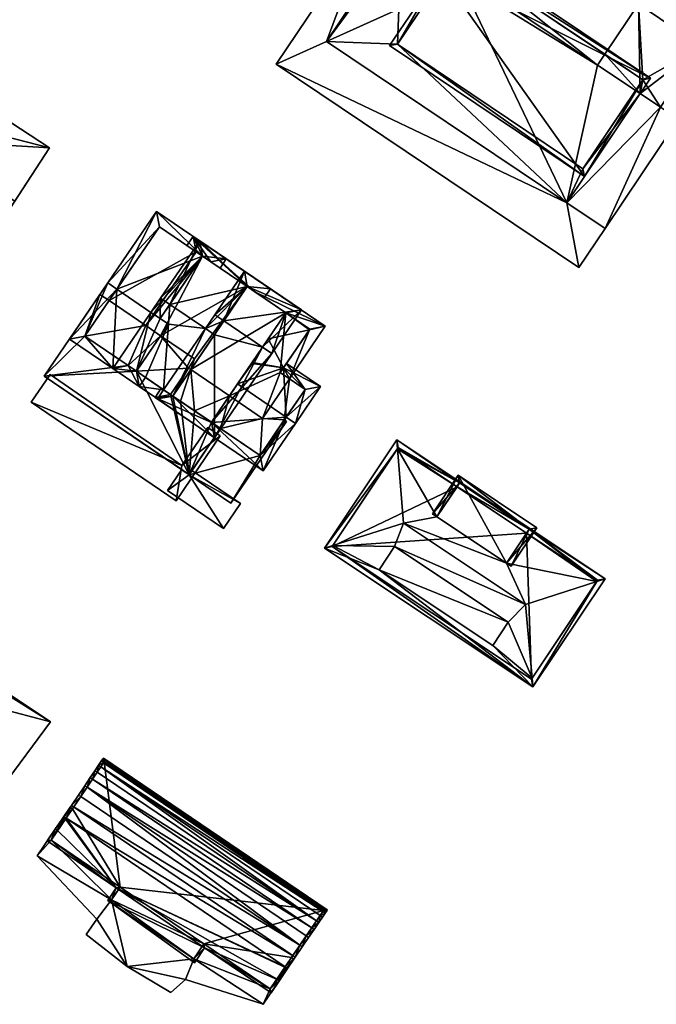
# Model space of a CAD drawing. Header units: inches. Extents: x 2685601 to 2690022, y 1235992 to 1239010.
# Tile 159 of 256: x 2689320 to 2689378, y 1237124 to 1237213. Entities that reach past the tile are written whole.
import ezdxf

# ---------------------------------------------------------------- set-up
doc = ezdxf.new("R2010")
doc.units = ezdxf.units.IN
doc.header["$MEASUREMENT"] = 0
doc.layers.add('Gebaeude Einzelhaus', color=10, linetype='Continuous')
doc.layers.add('Offenes Gebaeude', color=10, linetype='Continuous')

msp = doc.modelspace()

# ---------------------------------------------------------------- meshes
at = {"layer": 'Gebaeude Einzelhaus'}
mesh = msp.add_polyface(dxfattribs=at)
corners = [(2689355.43, 1237221.508, 462.77), (2689358.061, 1237226.321, 462.77), (2689354.361, 1237220.813, 462.77), (2689363.874, 1237222.416, 462.77), (2689354.776, 1237220.534, 462.77), (2689360.828, 1237217.882, 462.77), (2689354.138, 1237210.699, 463.908), (2689347.733, 1237210.945, 463.908), (2689369.45, 1237196.356, 463.908), (2689354.518, 1237220.149, 463.908), (2689354.361, 1237220.813, 463.908), (2689370.913, 1237199.43, 463.908), (2689376.079, 1237206.224, 463.908), (2689375.664, 1237206.503, 463.908), (2689358.631, 1237217.386, 463.908), (2689354.776, 1237220.534, 463.908), (2689372.904, 1237194.036, 460.921), (2689379.533, 1237203.904, 460.921), (2689377.913, 1237204.991, 460.921), (2689369.45, 1237196.356, 460.921), (2689376.079, 1237206.224, 460.921), (2689376.318, 1237207.476, 462.77), (2689381.613, 1237210.5, 462.77), (2689375.931, 1237214.316, 462.77), (2689377.913, 1237204.991, 462.77), (2689372.885, 1237209.782, 462.77), (2689376.079, 1237206.224, 462.77), (2689375.664, 1237206.503, 462.77), (2689369.45, 1237196.356, 457.651), (2689343.189, 1237208.894, 457.651), (2689370.541, 1237190.519, 457.651), (2689347.733, 1237210.945, 457.651), (2689351.643, 1237221.478, 457.651), (2689372.904, 1237194.036, 457.651), (2689353.824, 1237220.013, 457.651), (2689360.828, 1237217.882, 452.059), (2689363.874, 1237222.416, 452.059), (2689358.061, 1237226.321, 452.059), (2689354.361, 1237220.813, 452.059), (2689354.04, 1237220.334, 452.059), (2689354.04, 1237220.334, 462.77), (2689360.174, 1237216.908, 452.059), (2689359.853, 1237216.43, 452.059), (2689353.824, 1237220.013, 452.059), (2689347.733, 1237210.945, 452.059), (2689369.45, 1237196.356, 452.059), (2689372.231, 1237208.809, 452.059), (2689376.079, 1237206.224, 452.059), (2689372.904, 1237194.036, 452.059), (2689379.533, 1237203.904, 452.059), (2689377.914, 1237204.992, 452.059), (2689381.613, 1237210.5, 452.059), (2689375.931, 1237214.316, 452.059), (2689372.885, 1237209.782, 452.059), (2689343.189, 1237208.894, 452.059), (2689351.643, 1237221.478, 452.059), (2689370.541, 1237190.519, 452.059)]
mesh.append_faces([[corners[k] for k in face] for face in [(32, 31, 34), (28, 30, 33), (32, 29, 31), (31, 29, 28), (28, 29, 30), (24, 21, 26), (26, 21, 27), (21, 23, 25), (24, 22, 21), (21, 22, 23), (16, 18, 19), (19, 18, 20), (16, 17, 18), (10, 9, 15), (9, 6, 14), (11, 12, 13), (6, 8, 11), (11, 8, 12), (10, 7, 9), (9, 7, 6), (6, 7, 8), (3, 0, 5), (0, 2, 4), (3, 1, 0), (0, 1, 2)]], dxfattribs={"color": 13})
mesh.append_faces([[corners[k] for k in face] for face in [(56, 45, 48), (44, 55, 43), (56, 54, 45), (45, 54, 44), (44, 54, 55), (55, 34, 43), (55, 32, 34), (30, 48, 33), (30, 56, 48), (30, 29, 56), (56, 29, 54), (29, 32, 54), (54, 32, 55), (53, 47, 46), (47, 51, 50), (53, 52, 47), (47, 52, 51), (24, 26, 18), (18, 26, 20), (52, 53, 23), (23, 53, 25), (23, 22, 52), (52, 22, 51), (18, 22, 24), (18, 51, 22), (18, 50, 51), (50, 45, 47), (49, 48, 50), (50, 48, 45), (19, 33, 16), (19, 28, 33), (17, 50, 18), (17, 49, 50), (33, 17, 16), (33, 49, 17), (33, 48, 49), (45, 46, 47), (45, 42, 46), (46, 42, 41), (42, 43, 39), (45, 44, 42), (42, 44, 43), (15, 4, 10), (10, 4, 2), (12, 26, 13), (13, 26, 27), (26, 19, 20), (12, 8, 26), (26, 8, 19), (19, 31, 28), (19, 7, 31), (19, 8, 7), (34, 39, 43), (10, 40, 7), (7, 40, 31), (31, 40, 34), (34, 40, 39), (10, 2, 40), (38, 41, 39), (39, 41, 42), (38, 35, 41), (38, 37, 35), (35, 37, 36), (2, 39, 40), (2, 38, 39), (2, 1, 38), (38, 1, 37), (1, 3, 37), (37, 3, 36), (36, 3, 35), (35, 3, 5)]], dxfattribs={"color": 41})
mesh = msp.add_polyface(dxfattribs=at)
corners = [(2689371.049, 1237198.736, 466.326), (2689357.938, 1237217.25, 466.326), (2689353.444, 1237210.563, 466.326), (2689377.011, 1237207.613, 466.326), (2689355.294, 1237222.201, 466.326), (2689353.824, 1237220.013, 466.326), (2689354.138, 1237210.699, 466.326), (2689376.318, 1237207.476, 466.326), (2689370.913, 1237199.43, 466.326), (2689355.43, 1237221.508, 466.326), (2689354.518, 1237220.149, 466.326), (2689358.631, 1237217.386, 466.326), (2689360.828, 1237217.882, 462.77), (2689355.43, 1237221.508, 462.77), (2689372.885, 1237209.782, 462.77), (2689372.885, 1237209.782, 452.059), (2689360.828, 1237217.882, 452.059), (2689376.318, 1237207.476, 462.77), (2689354.776, 1237220.534, 463.908), (2689354.518, 1237220.149, 463.908), (2689354.776, 1237220.534, 462.77), (2689358.631, 1237217.386, 463.908), (2689354.138, 1237210.699, 463.908), (2689370.913, 1237199.43, 463.908), (2689375.664, 1237206.503, 463.908), (2689375.664, 1237206.503, 462.77), (2689372.231, 1237208.809, 452.059), (2689360.174, 1237216.908, 452.059)]
mesh.append_faces([[corners[k] for k in face] for face in [(11, 6, 1), (10, 11, 1), (9, 10, 5), (5, 10, 1), (4, 9, 5), (7, 9, 3), (3, 9, 4), (6, 8, 0), (0, 8, 7), (0, 7, 3), (1, 6, 2), (2, 6, 0), (5, 1, 4), (4, 1, 3), (3, 1, 0), (0, 1, 2)]], dxfattribs={"color": 13})
mesh.append_faces([[corners[k] for k in face] for face in [(15, 26, 16), (16, 26, 27), (7, 24, 17), (17, 24, 25), (7, 8, 24), (24, 8, 23), (8, 6, 23), (23, 6, 22), (6, 11, 22), (22, 11, 21), (11, 10, 21), (21, 10, 19), (18, 13, 20), (18, 9, 13), (18, 10, 9), (18, 19, 10), (14, 7, 17), (16, 12, 15), (15, 12, 14), (14, 12, 7), (7, 12, 9), (9, 12, 13)]], dxfattribs={"color": 41})
mesh = msp.add_polyface(dxfattribs=at)
corners = [(2689303.204, 1237202.489, 451.116), (2689314.738, 1237189.119, 451.116), (2689317.41, 1237193.211, 451.116), (2689300.531, 1237198.398, 451.116), (2689297.971, 1237194.476, 448.842), (2689312.176, 1237185.198, 448.841), (2689314.737, 1237189.12, 448.841), (2689300.532, 1237198.397, 448.842), (2689303.204, 1237202.489, 453.533), (2689322.716, 1237201.336, 453.533), (2689308.511, 1237210.615, 453.533), (2689317.41, 1237193.211, 453.533), (2689319.569, 1237196.516, 441.827), (2689319.569, 1237196.516, 451.116), (2689314.737, 1237189.12, 441.827), (2689305.363, 1237205.795, 451.116), (2689305.363, 1237205.795, 441.827), (2689300.531, 1237198.398, 441.827), (2689312.176, 1237185.198, 441.827), (2689297.971, 1237194.476, 441.827), (2689308.511, 1237210.615, 441.827), (2689322.716, 1237201.336, 441.827)]
mesh.append_faces([[corners[k] for k in face] for face in [(11, 9, 8), (8, 9, 10), (4, 6, 7), (4, 5, 6), (3, 1, 0), (0, 1, 2)]], dxfattribs={"color": 13})
mesh.append_faces([[corners[k] for k in face] for face in [(21, 16, 20), (21, 12, 16), (11, 13, 9), (9, 13, 21), (21, 13, 12), (11, 2, 13), (11, 8, 2), (2, 8, 0), (10, 15, 8), (8, 15, 0), (10, 20, 15), (15, 20, 16), (10, 9, 20), (20, 9, 21), (18, 19, 14), (14, 19, 17), (17, 19, 7), (7, 19, 4), (5, 14, 6), (5, 18, 14), (5, 4, 18), (18, 4, 19), (14, 16, 12), (14, 17, 16), (6, 1, 7), (7, 1, 3), (0, 7, 3), (0, 16, 7), (7, 16, 17), (0, 15, 16), (6, 2, 1), (14, 12, 6), (6, 12, 2), (2, 12, 13)]], dxfattribs={"color": 41})
mesh = msp.add_polyface(dxfattribs=at)
corners = [(2689337.296, 1237191.026, 450.934), (2689338.123, 1237190.464, 450.933), (2689338.685, 1237191.29, 450.571), (2689336.543, 1237191.538, 450.934), (2689332.375, 1237195.586, 450.571), (2689328.793, 1237188.547, 453.413), (2689327.966, 1237189.11, 453.413), (2689331.871, 1237186.452, 453.412), (2689332.698, 1237185.889, 453.413), (2689330.559, 1237181.129, 451.35), (2689330.823, 1237179.74, 450.949), (2689331.385, 1237180.566, 451.35), (2689328.416, 1237181.378, 450.949), (2689333.45, 1237185.377, 453.412), (2689324.511, 1237184.036, 450.949), (2689325.901, 1237184.3, 451.351), (2689329.806, 1237181.641, 451.35), (2689332.639, 1237194.196, 450.934), (2689337.296, 1237191.026, 450.134), (2689336.543, 1237191.538, 450.134), (2689335.958, 1237191.936, 450.134), (2689332.639, 1237194.196, 440.01), (2689335.958, 1237191.936, 440.01), (2689328.091, 1237187.516, 448.375), (2689328.091, 1237187.516, 440.01), (2689325.901, 1237184.3, 448.375), (2689330.559, 1237181.129, 448.375), (2689331.408, 1237185.254, 440.01), (2689325.901, 1237184.3, 440.01), (2689329.806, 1237181.641, 440.01), (2689332.747, 1237184.343, 440.01), (2689330.559, 1237181.129, 440.01)]
mesh.append_faces([[corners[k] for k in face] for face in [(3, 2, 0), (0, 2, 1), (3, 4, 2), (3, 17, 4), (4, 17, 6), (6, 17, 5), (10, 9, 11), (12, 16, 10), (10, 16, 9), (14, 15, 12), (12, 15, 16), (14, 6, 15), (15, 6, 5), (12, 5, 14), (14, 5, 6), (12, 7, 5), (12, 9, 7), (7, 9, 8), (8, 9, 13), (12, 10, 9), (9, 10, 11), (3, 7, 8), (3, 5, 7), (3, 4, 5), (5, 4, 6), (0, 2, 3), (3, 2, 4), (0, 1, 2)]], dxfattribs={"color": 13})
mesh.append_faces([[corners[k] for k in face] for face in [(29, 30, 31), (29, 27, 30), (27, 24, 22), (22, 24, 21), (29, 28, 27), (27, 28, 24), (16, 26, 9), (16, 25, 26), (16, 15, 25), (15, 23, 25), (23, 21, 24), (23, 17, 21), (15, 5, 23), (23, 5, 17), (3, 20, 17), (17, 20, 21), (21, 20, 22), (3, 19, 20), (0, 18, 3), (3, 18, 19)]], dxfattribs={"color": 41})
mesh = msp.add_polyface(dxfattribs=at)
corners = [(2689341.017, 1237181.916, 450.688), (2689340.984, 1237181.868, 450.676), (2689341.031, 1237181.836, 450.676), (2689341.274, 1237188.319, 450.133), (2689347.62, 1237185.206, 449.938), (2689335.694, 1237193.326, 449.938), (2689344.076, 1237186.41, 450.133), (2689346.195, 1237184.89, 450.146), (2689335.958, 1237191.936, 450.134), (2689335.131, 1237192.5, 450.134), (2689336.543, 1237191.538, 450.134), (2689337.296, 1237191.026, 450.134), (2689340.583, 1237188.788, 450.134), (2689341.273, 1237188.318, 450.134), (2689342.48, 1237184.065, 450.688), (2689344.382, 1237180.45, 449.938), (2689343.843, 1237181.435, 450.146), (2689343.556, 1237181.013, 450.146), (2689346.231, 1237184.943, 450.133), (2689344.096, 1237176.985, 451.646), (2689339.698, 1237179.979, 451.646), (2689337.339, 1237176.513, 450.267), (2689332.244, 1237178.773, 449.938), (2689333.846, 1237178.891, 450.267), (2689342, 1237172.13, 449.938), (2689333.633, 1237179.036, 450.267), (2689332.806, 1237179.599, 450.267), (2689344.923, 1237176.423, 451.646), (2689347.188, 1237179.75, 449.938), (2689344.119, 1237181.84, 449.938), (2689341.736, 1237173.52, 450.267), (2689345.799, 1237179.486, 450.362), (2689343.556, 1237181.013, 450.362), (2689344.382, 1237180.45, 440.01), (2689343.556, 1237181.013, 440.01), (2689346.231, 1237184.943, 440.01), (2689344.076, 1237186.41, 440.01), (2689335.958, 1237191.936, 440.01), (2689336.544, 1237191.539, 440.01), (2689340.583, 1237188.788, 440.01), (2689341.945, 1237176.87, 440.01), (2689338.963, 1237178.9, 440.01), (2689331.408, 1237185.254, 440.01), (2689332.747, 1237184.343, 440.01), (2689335.82, 1237182.25, 440.01), (2689335.471, 1237181.278, 440.01), (2689335.257, 1237181.423, 440.01), (2689333.846, 1237178.891, 448.375), (2689333.633, 1237179.036, 448.375), (2689338.165, 1237175.951, 448.374), (2689341.736, 1237173.52, 447.522), (2689337.339, 1237176.514, 448.374), (2689338.165, 1237175.951, 447.522), (2689343.926, 1237176.735, 447.522), (2689345.799, 1237179.486, 440.01), (2689343.926, 1237176.735, 440.01), (2689341.736, 1237173.52, 440.01), (2689338.165, 1237175.951, 440.01), (2689337.339, 1237176.514, 440.01), (2689333.846, 1237178.891, 440.01), (2689333.633, 1237179.036, 440.01)]
mesh.append_faces([[corners[k] for k in face] for face in [(16, 31, 32), (31, 27, 19), (31, 28, 27), (16, 29, 31), (31, 29, 28), (21, 22, 23), (23, 22, 25), (25, 22, 26), (30, 24, 21), (21, 24, 22), (30, 27, 24), (30, 19, 27), (16, 28, 29), (16, 19, 28), (28, 19, 27), (1, 20, 2), (2, 20, 16), (16, 20, 19), (19, 24, 27), (22, 25, 26), (22, 23, 25), (19, 21, 24), (24, 21, 22), (22, 21, 23), (19, 20, 21), (3, 6, 13), (3, 4, 6), (6, 4, 18), (18, 4, 7), (9, 5, 8), (8, 5, 10), (10, 5, 11), (11, 5, 12), (12, 5, 3), (3, 5, 4), (4, 15, 7), (7, 15, 16), (16, 15, 17), (16, 0, 2), (16, 14, 0), (16, 7, 14), (17, 15, 16), (16, 15, 7), (7, 15, 4), (7, 6, 14), (6, 3, 13), (3, 5, 12), (12, 5, 11), (11, 5, 10), (10, 5, 8), (8, 5, 9), (7, 4, 6), (6, 4, 3), (3, 4, 5), (0, 1, 2)]], dxfattribs={"color": 13})
mesh.append_faces([[corners[k] for k in face] for face in [(59, 46, 45), (59, 60, 46), (40, 57, 41), (41, 57, 58), (40, 56, 57), (40, 55, 56), (40, 33, 55), (55, 33, 54), (32, 17, 16), (31, 15, 32), (32, 15, 17), (31, 54, 15), (15, 54, 33), (53, 30, 50), (53, 19, 30), (53, 31, 19), (55, 54, 53), (53, 54, 31), (50, 49, 52), (49, 21, 51), (50, 30, 49), (49, 30, 21), (48, 47, 25), (25, 47, 23), (44, 45, 46), (43, 39, 44), (44, 39, 45), (43, 38, 39), (43, 42, 38), (38, 42, 37), (35, 34, 36), (36, 34, 41), (41, 34, 40), (40, 34, 33), (11, 12, 39), (38, 11, 39), (10, 11, 38), (8, 10, 37), (37, 10, 38), (18, 35, 6), (6, 35, 36), (16, 35, 7), (7, 35, 18), (16, 34, 35), (16, 17, 34), (15, 34, 17), (15, 33, 34)]], dxfattribs={"color": 41})
mesh = msp.add_polyface(dxfattribs=at)
corners = [(2689330.823, 1237179.74, 450.949), (2689332.456, 1237178.628, 450.949), (2689333.018, 1237179.454, 451.35), (2689336.789, 1237184.993, 454.04), (2689333.846, 1237178.891, 451.35), (2689333.45, 1237185.377, 453.412), (2689331.385, 1237180.566, 451.35), (2689337.616, 1237184.43, 454.04), (2689333.577, 1237187.18, 454.039), (2689332.698, 1237185.889, 453.413), (2689332.75, 1237187.743, 454.039), (2689331.871, 1237186.452, 453.412), (2689330.559, 1237181.129, 451.35), (2689340.583, 1237188.788, 452.08), (2689342.663, 1237188.583, 451.708), (2689336.28, 1237192.928, 451.708), (2689342.1, 1237187.755, 452.08), (2689336.544, 1237191.539, 452.079), (2689337.296, 1237191.026, 450.934), (2689336.543, 1237191.538, 450.934), (2689340.583, 1237188.788, 450.134), (2689337.296, 1237191.026, 450.134), (2689333.633, 1237179.036, 450.267), (2689333.846, 1237178.891, 450.267), (2689330.559, 1237181.129, 448.375), (2689333.633, 1237179.036, 448.375), (2689335.257, 1237181.423, 440.01), (2689332.747, 1237184.343, 440.01), (2689335.82, 1237182.25, 440.01), (2689330.559, 1237181.129, 440.01), (2689333.633, 1237179.036, 440.01)]
mesh.append_faces([[corners[k] for k in face] for face in [(13, 14, 16), (13, 15, 14), (13, 17, 15), (15, 17, 10), (10, 17, 8), (9, 10, 8), (9, 11, 10), (0, 2, 1), (0, 6, 2), (13, 3, 7), (13, 8, 3), (13, 15, 8), (8, 15, 10), (16, 14, 13), (13, 14, 15), (6, 5, 12), (9, 10, 11), (5, 8, 9), (9, 8, 10), (5, 3, 8), (3, 4, 7), (0, 2, 6), (6, 2, 5), (5, 2, 3), (3, 2, 4), (0, 1, 2)]], dxfattribs={"color": 13})
mesh.append_faces([[corners[k] for k in face] for face in [(29, 26, 30), (29, 27, 26), (26, 27, 28), (22, 24, 25), (22, 6, 24), (24, 6, 12), (22, 2, 6), (22, 4, 2), (22, 23, 4), (8, 19, 9), (8, 17, 19), (21, 18, 20), (20, 18, 13), (13, 18, 17), (17, 18, 19)]], dxfattribs={"color": 41})
mesh = msp.add_polyface(dxfattribs=at)
corners = [(2689333.846, 1237178.891, 451.35), (2689332.456, 1237178.628, 450.949), (2689337.603, 1237175.125, 450.949), (2689333.018, 1237179.454, 451.35), (2689341.961, 1237183.304, 454.648), (2689342.788, 1237182.741, 454.648), (2689337.616, 1237184.43, 454.04), (2689338.468, 1237185.682, 454.648), (2689336.789, 1237184.993, 454.04), (2689337.641, 1237186.245, 454.648), (2689345.465, 1237186.674, 452.751), (2689340.319, 1237190.178, 452.751), (2689337.339, 1237176.514, 451.35), (2689344.076, 1237186.41, 453.15), (2689340.583, 1237188.788, 453.15), (2689344.076, 1237186.41, 450.133), (2689340.583, 1237188.788, 440.01), (2689340.583, 1237188.788, 450.134), (2689344.076, 1237186.41, 440.01), (2689340.583, 1237188.788, 452.08), (2689333.846, 1237178.891, 450.267), (2689337.339, 1237176.513, 450.267), (2689337.339, 1237176.514, 448.374), (2689333.846, 1237178.891, 448.375), (2689339.698, 1237179.979, 451.646), (2689341.017, 1237181.916, 450.688), (2689342.48, 1237184.065, 450.688), (2689340.984, 1237181.868, 450.676), (2689335.471, 1237181.278, 440.01), (2689338.963, 1237178.9, 440.01), (2689335.821, 1237177.547, 440.01), (2689337.339, 1237176.514, 440.01), (2689334.536, 1237178.421, 440.01), (2689333.846, 1237178.891, 440.01)]
mesh.append_faces([[corners[k] for k in face] for face in [(10, 14, 11), (11, 14, 9), (9, 14, 7), (5, 13, 10), (10, 13, 14), (5, 4, 13), (6, 8, 7), (7, 8, 9), (2, 12, 5), (5, 12, 4), (2, 0, 12), (2, 1, 0), (0, 1, 3), (7, 11, 9), (5, 10, 4), (4, 10, 7), (7, 10, 11), (6, 7, 8), (8, 7, 9), (6, 4, 7), (0, 2, 6), (6, 2, 4), (4, 2, 5), (3, 1, 0), (0, 1, 2)]], dxfattribs={"color": 13})
mesh.append_faces([[corners[k] for k in face] for face in [(28, 32, 33), (28, 30, 32), (28, 29, 30), (30, 29, 31), (28, 18, 29), (28, 16, 18), (13, 26, 15), (25, 24, 27), (24, 12, 21), (13, 4, 26), (26, 4, 25), (25, 4, 24), (24, 4, 12), (21, 20, 22), (22, 20, 23), (21, 12, 20), (20, 12, 0), (7, 19, 6), (7, 14, 19), (15, 19, 13), (13, 19, 14), (15, 17, 19), (18, 16, 15), (15, 16, 17)]], dxfattribs={"color": 41})
mesh = msp.add_polyface(dxfattribs=at)
corners = [(2689325.901, 1237184.3, 448.375), (2689327.264, 1237188.079, 448.375), (2689322.236, 1237180.695, 448.375), (2689328.091, 1237187.516, 448.375), (2689330.559, 1237181.129, 448.375), (2689335.328, 1237171.783, 448.374), (2689337.339, 1237176.514, 448.374), (2689338.165, 1237175.951, 448.374), (2689333.846, 1237178.891, 448.375), (2689333.633, 1237179.036, 448.375), (2689341.736, 1237173.52, 447.522), (2689339.098, 1237169.216, 447.522), (2689344.125, 1237176.6, 447.522), (2689335.328, 1237171.783, 447.522), (2689343.926, 1237176.735, 447.522), (2689338.165, 1237175.951, 447.522), (2689328.091, 1237187.516, 440.01), (2689327.264, 1237188.079, 440.01), (2689322.236, 1237180.695, 440.01), (2689334.658, 1237172.239, 447.707), (2689335.328, 1237171.783, 440.01), (2689335.328, 1237171.783, 447.707), (2689334.658, 1237172.239, 447.807), (2689335.328, 1237171.783, 447.807), (2689335.583, 1237172.158, 447.943), (2689335.583, 1237172.158, 448.043), (2689325.901, 1237184.3, 440.01), (2689329.806, 1237181.641, 440.01), (2689330.559, 1237181.129, 440.01), (2689333.633, 1237179.036, 440.01), (2689333.846, 1237178.891, 440.01), (2689334.536, 1237178.421, 440.01), (2689335.821, 1237177.547, 440.01), (2689337.339, 1237176.514, 440.01), (2689338.165, 1237175.951, 440.01), (2689339.098, 1237169.216, 440.01), (2689344.125, 1237176.6, 440.01), (2689343.926, 1237176.735, 440.01), (2689341.736, 1237173.52, 440.01)]
mesh.append_faces([[corners[k] for k in face] for face in [(13, 10, 15), (10, 12, 14), (13, 11, 10), (10, 11, 12), (4, 5, 9), (9, 5, 8), (8, 5, 6), (6, 5, 7), (0, 2, 4), (4, 2, 5), (3, 1, 0), (0, 1, 2)]], dxfattribs={"color": 13})
mesh.append_faces([[corners[k] for k in face] for face in [(38, 20, 34), (38, 35, 20), (38, 36, 35), (38, 37, 36), (12, 36, 14), (14, 36, 37), (12, 11, 36), (36, 11, 35), (13, 35, 11), (13, 20, 35), (20, 33, 34), (20, 32, 33), (20, 31, 32), (20, 30, 31), (20, 29, 30), (18, 28, 20), (20, 28, 29), (18, 27, 28), (16, 26, 17), (17, 26, 18), (18, 26, 27), (13, 24, 21), (25, 5, 23), (24, 7, 25), (25, 7, 5), (13, 15, 24), (24, 15, 7), (2, 22, 5), (5, 22, 23), (2, 19, 22), (19, 13, 21), (19, 20, 13), (2, 18, 19), (19, 18, 20), (2, 1, 18), (18, 1, 17), (3, 16, 1), (1, 16, 17)]], dxfattribs={"color": 41})
mesh = msp.add_polyface(dxfattribs=at)
corners = [(2689362.758, 1237156.34, 457.707), (2689366.395, 1237152.595, 456.823), (2689366.324, 1237153.39, 457.324), (2689352.494, 1237163.184, 457.708), (2689347.558, 1237165.153, 456.824), (2689364.161, 1237158.445, 459.743), (2689365.725, 1237160.051, 461.517), (2689353.896, 1237165.288, 459.743), (2689354.699, 1237167.401, 461.517), (2689348.319, 1237165.392, 457.323), (2689354.144, 1237174.131, 457.324), (2689354.078, 1237174.933, 456.824), (2689372.915, 1237162.375, 456.824), (2689372.148, 1237162.127, 457.323), (2689359.761, 1237171.035, 456.896), (2689366.039, 1237166.85, 456.896), (2689357.721, 1237167.975, 459.81), (2689359.534, 1237170.694, 457.221), (2689363.999, 1237163.79, 459.81), (2689365.812, 1237166.509, 457.22), (2689352.494, 1237163.184, 459.668), (2689362.758, 1237156.34, 459.668), (2689348.251, 1237165.291, 457.225), (2689366.256, 1237153.289, 457.226), (2689354.216, 1237174.239, 457.221), (2689372.221, 1237162.236, 457.22), (2689365.812, 1237166.509, 442.86), (2689372.221, 1237162.236, 442.86), (2689354.216, 1237174.239, 442.86), (2689359.534, 1237170.694, 442.86), (2689348.251, 1237165.291, 442.86), (2689366.256, 1237153.289, 442.86)]
mesh.append_faces([[corners[k] for k in face] for face in [(24, 14, 17), (15, 25, 19), (15, 12, 25), (25, 12, 13), (24, 11, 14), (14, 11, 15), (15, 11, 12), (24, 10, 11), (1, 13, 12), (1, 2, 13), (11, 10, 4), (4, 10, 9), (1, 23, 2), (4, 22, 1), (1, 22, 23), (4, 9, 22), (21, 5, 20), (20, 5, 7), (18, 13, 19), (19, 13, 15), (15, 13, 12), (18, 6, 13), (16, 8, 18), (18, 8, 6), (14, 10, 17), (17, 10, 16), (16, 10, 8), (11, 14, 15), (11, 15, 12), (14, 11, 10), (1, 13, 2), (2, 13, 6), (1, 12, 13), (10, 9, 8), (11, 4, 10), (10, 4, 9), (7, 9, 3), (3, 9, 4), (7, 8, 9), (6, 7, 5), (7, 6, 8), (0, 2, 5), (5, 2, 6), (3, 1, 0), (1, 3, 4), (0, 1, 2)]], dxfattribs={"color": 13})
mesh.append_faces([[corners[k] for k in face] for face in [(26, 30, 29), (29, 30, 28), (27, 31, 26), (26, 31, 30), (23, 13, 2), (23, 25, 13), (23, 31, 25), (25, 31, 27), (23, 22, 31), (31, 22, 30), (10, 22, 9), (10, 24, 22), (22, 24, 30), (30, 24, 28), (28, 17, 29), (28, 24, 17), (27, 26, 25), (25, 26, 19), (5, 21, 0), (21, 3, 0), (21, 20, 3), (20, 7, 3)]], dxfattribs={"color": 41})
mesh = msp.add_polyface(dxfattribs=at)
corners = [(2689363.999, 1237163.79, 459.81), (2689366.733, 1237166.989, 459.81), (2689359.623, 1237171.729, 459.81), (2689364.415, 1237163.512, 459.81), (2689357.721, 1237167.975, 459.81), (2689357.305, 1237168.252, 459.81), (2689366.039, 1237166.85, 459.81), (2689359.761, 1237171.035, 459.81), (2689359.761, 1237171.035, 456.896), (2689366.039, 1237166.85, 442.86), (2689359.761, 1237171.035, 442.86), (2689366.039, 1237166.85, 456.896), (2689359.534, 1237170.694, 457.221), (2689359.534, 1237170.694, 442.86), (2689365.812, 1237166.509, 457.22), (2689365.812, 1237166.509, 442.86)]
mesh.append_faces([[corners[k] for k in face] for face in [(2, 7, 5), (5, 7, 4), (2, 6, 7), (6, 3, 0), (2, 1, 6), (6, 1, 3), (0, 2, 4), (4, 2, 5), (3, 1, 0), (0, 1, 2)]], dxfattribs={"color": 13})
mesh.append_faces([[corners[k] for k in face] for face in [(9, 13, 10), (9, 15, 13), (11, 15, 9), (11, 14, 15), (11, 6, 14), (14, 6, 0), (12, 8, 13), (13, 8, 10), (4, 7, 12), (12, 7, 8), (11, 7, 6), (11, 8, 7), (11, 9, 8), (8, 9, 10)]], dxfattribs={"color": 41})
mesh = msp.add_polyface(dxfattribs=at)
corners = [(2689318.435, 1237143.533, 444.167), (2689317.966, 1237150.72, 444.167), (2689314.698, 1237146.29, 444.167), (2689322.805, 1237149.456, 444.167), (2689315.481, 1237154.315, 444.167), (2689315.336, 1237154.093, 444.167), (2689314.653, 1237153.165, 444.167), (2689315.324, 1237154.102, 444.167), (2689313.97, 1237145.303, 441.179), (2689313.919, 1237137.411, 441.179), (2689318.435, 1237143.533, 441.179), (2689310.183, 1237140.168, 441.179), (2689314.698, 1237146.29, 441.179), (2689299.308, 1237150.25, 443.507), (2689309.631, 1237139.42, 443.507), (2689311.165, 1237141.501, 443.507), (2689292.251, 1237152.239, 443.507), (2689294.871, 1237155.79, 443.507), (2689300.391, 1237151.719, 443.507), (2689301.273, 1237164.468, 449.854), (2689300.106, 1237162.886, 449.854), (2689308.504, 1237156.693, 449.854), (2689309.67, 1237158.273, 449.854), (2689299.308, 1237150.25, 449.854), (2689300.811, 1237151.409, 449.854), (2689300.391, 1237151.719, 449.854), (2689311.165, 1237141.501, 449.854), (2689313.204, 1237144.264, 449.854), (2689301.391, 1237152.195, 449.854), (2689309.67, 1237158.273, 452.557), (2689314.653, 1237153.165, 452.557), (2689315.336, 1237154.093, 452.557), (2689308.504, 1237156.693, 452.557), (2689300.106, 1237162.886, 452.557), (2689301.391, 1237152.195, 452.557), (2689313.204, 1237144.264, 452.557), (2689294.871, 1237155.79, 452.557), (2689300.811, 1237151.409, 452.557), (2689317.966, 1237150.72, 452.557), (2689318.435, 1237143.533, 435.184), (2689322.805, 1237149.456, 435.184), (2689315.481, 1237154.315, 435.184), (2689315.324, 1237154.102, 435.184), (2689311.371, 1237148.744, 435.184), (2689313.919, 1237137.411, 435.184), (2689310.183, 1237140.168, 435.184), (2689310.643, 1237147.757, 435.184), (2689306.855, 1237142.623, 435.184), (2689292.251, 1237152.239, 435.184), (2689296.59, 1237158.121, 435.184), (2689296.59, 1237158.121, 443.507), (2689309.631, 1237139.42, 435.184), (2689313.204, 1237144.264, 443.507), (2689313.97, 1237145.303, 443.507), (2689301.273, 1237164.468, 435.184), (2689294.871, 1237155.79, 449.854), (2689317.966, 1237150.72, 449.854), (2689314.653, 1237153.165, 449.854), (2689315.336, 1237154.093, 449.854)]
mesh.append_faces([[corners[k] for k in face] for face in [(38, 30, 35), (37, 34, 36), (36, 34, 33), (35, 30, 32), (34, 35, 32), (33, 34, 32), (32, 30, 29), (29, 30, 31), (28, 24, 27), (27, 24, 26), (26, 24, 23), (23, 24, 25), (19, 21, 22), (19, 20, 21), (16, 13, 17), (17, 13, 18), (16, 14, 13), (13, 14, 15), (8, 10, 12), (11, 9, 8), (8, 9, 10), (5, 4, 7), (6, 1, 5), (5, 1, 4), (4, 1, 3), (3, 1, 0), (0, 1, 2)]], dxfattribs={"color": 13})
mesh.append_faces([[corners[k] for k in face] for face in [(30, 58, 31), (30, 57, 58), (38, 56, 30), (30, 56, 57), (38, 35, 56), (56, 35, 27), (35, 34, 27), (27, 34, 28), (34, 37, 28), (28, 37, 24), (36, 25, 37), (37, 25, 24), (36, 55, 25), (36, 33, 55), (55, 33, 20), (21, 20, 32), (32, 20, 33), (32, 29, 21), (21, 29, 22), (31, 58, 29), (29, 58, 22), (43, 54, 42), (43, 49, 54), (43, 46, 49), (7, 58, 5), (7, 22, 58), (42, 54, 7), (7, 54, 22), (22, 54, 19), (57, 5, 58), (57, 6, 5), (56, 1, 57), (57, 1, 6), (2, 53, 12), (12, 53, 8), (2, 52, 53), (52, 26, 15), (2, 27, 52), (52, 27, 26), (1, 56, 2), (2, 56, 27), (26, 23, 15), (15, 23, 13), (18, 13, 25), (25, 13, 23), (18, 25, 17), (17, 25, 55), (20, 50, 55), (55, 50, 17), (50, 54, 49), (20, 19, 50), (50, 19, 54), (51, 47, 45), (47, 49, 46), (51, 48, 47), (47, 48, 49), (15, 8, 52), (52, 8, 53), (15, 11, 8), (11, 51, 45), (15, 14, 11), (11, 14, 51), (14, 16, 51), (51, 16, 48), (49, 17, 50), (49, 48, 17), (17, 48, 16), (39, 46, 43), (39, 45, 46), (46, 45, 47), (39, 44, 45), (44, 9, 45), (45, 9, 11), (10, 9, 39), (39, 9, 44), (42, 39, 43), (41, 40, 42), (42, 40, 39), (0, 2, 10), (10, 2, 12), (4, 41, 7), (7, 41, 42), (4, 3, 41), (41, 3, 40), (10, 3, 0), (10, 40, 3), (10, 39, 40)]], dxfattribs={"color": 41})
mesh = msp.add_polyface(dxfattribs=at)
corners = [(2689347.759, 1237132.37, 449.799), (2689347.809, 1237132.443, 449.661), (2689327.588, 1237146.165, 449.661), (2689327.538, 1237146.091, 449.799), (2689347.405, 1237132.294, 449.936), (2689347.611, 1237132.154, 449.936), (2689327.597, 1237145.734, 449.936), (2689327.39, 1237145.875, 449.936), (2689327.148, 1237145.516, 450.068), (2689327.354, 1237145.376, 450.068), (2689347.162, 1237131.935, 450.068), (2689347.369, 1237131.795, 450.068), (2689326.813, 1237145.024, 450.194), (2689327.02, 1237144.884, 450.194), (2689346.828, 1237131.443, 450.194), (2689347.034, 1237131.303, 450.194), (2689326.393, 1237144.404, 450.311), (2689326.599, 1237144.264, 450.311), (2689346.407, 1237130.822, 450.311), (2689346.614, 1237130.681, 450.311), (2689325.891, 1237143.665, 450.418), (2689326.098, 1237143.525, 450.418), (2689345.907, 1237130.084, 450.418), (2689346.113, 1237129.944, 450.418), (2689325.319, 1237142.821, 450.513), (2689325.525, 1237142.681, 450.513), (2689345.333, 1237129.239, 450.513), (2689345.54, 1237129.099, 450.513), (2689344.904, 1237128.163, 450.594), (2689324.683, 1237141.884, 450.594), (2689344.009, 1237127.288, 450.662), (2689344.215, 1237127.148, 450.662), (2689324.201, 1237140.729, 450.662), (2689323.994, 1237140.869, 450.662), (2689323.264, 1237139.793, 450.713), (2689328.745, 1237134.435, 450.747), (2689322.503, 1237138.671, 450.747), (2689336.726, 1237129.019, 450.747), (2689327.965, 1237133.285, 450.764), (2689335.948, 1237127.87, 450.764), (2689342.724, 1237124.949, 450.747), (2689343.485, 1237126.071, 450.713), (2689335.81, 1237127.668, 450.764), (2689347.461, 1237132.376, 449.884), (2689327.654, 1237145.818, 449.883), (2689322.85, 1237138.738, 450.741), (2689328.309, 1237133.346, 450.761), (2689335.745, 1237128.018, 450.764), (2689329.093, 1237134.501, 450.739), (2689336.66, 1237129.366, 450.741), (2689342.656, 1237125.296, 450.741), (2689344.585, 1237128.137, 449.426), (2689342.656, 1237125.296, 449.473), (2689347.461, 1237132.376, 434.628), (2689344.585, 1237128.137, 434.628), (2689327.654, 1237145.818, 434.628), (2689324.777, 1237141.578, 449.426), (2689324.777, 1237141.578, 434.628), (2689322.85, 1237138.738, 449.473), (2689329.093, 1237134.501, 449.474), (2689328.309, 1237133.346, 449.493), (2689335.745, 1237128.018, 449.496), (2689336.66, 1237129.366, 449.474), (2689329.093, 1237134.501, 434.628), (2689336.66, 1237129.366, 434.628), (2689342.656, 1237125.296, 434.628), (2689328.309, 1237133.346, 434.628), (2689335.745, 1237128.018, 434.628), (2689322.85, 1237138.738, 434.628)]
mesh.append_faces([[corners[k] for k in face] for face in [(11, 10, 5), (5, 10, 4), (15, 10, 11), (15, 14, 10), (19, 18, 15), (15, 18, 14), (23, 22, 19), (19, 22, 18), (27, 22, 23), (27, 26, 22), (28, 30, 26), (28, 26, 27), (31, 30, 28), (30, 41, 50), (31, 41, 30), (49, 37, 47), (37, 50, 40), (40, 50, 41), (37, 49, 50), (39, 47, 37), (42, 47, 39), (42, 38, 47), (35, 48, 46), (45, 48, 35), (35, 46, 38), (38, 46, 47), (45, 34, 32), (34, 45, 36), (36, 45, 35), (32, 34, 33), (32, 29, 25), (29, 32, 33), (24, 25, 29), (20, 25, 24), (20, 21, 25), (16, 21, 20), (16, 17, 21), (12, 17, 16), (12, 13, 17), (8, 13, 12), (8, 9, 13), (7, 6, 8), (8, 6, 9), (0, 44, 3), (3, 44, 7), (7, 44, 6), (5, 43, 0), (0, 43, 44), (5, 4, 43), (0, 3, 2), (0, 2, 1), (42, 39, 38), (31, 35, 41), (37, 41, 35), (37, 40, 41), (37, 38, 39), (37, 35, 38), (35, 34, 36), (33, 35, 32), (32, 35, 30), (30, 35, 31), (34, 35, 33), (32, 29, 33), (30, 28, 32), (32, 28, 29), (30, 31, 28), (29, 25, 24), (29, 26, 25), (29, 28, 26), (26, 28, 27), (22, 27, 23), (21, 26, 22), (22, 26, 27), (20, 25, 21), (21, 25, 26), (20, 24, 25), (18, 22, 19), (19, 22, 23), (16, 21, 17), (17, 21, 18), (18, 21, 22), (16, 20, 21), (14, 18, 15), (15, 18, 19), (12, 17, 13), (13, 17, 14), (14, 17, 18), (12, 16, 17), (10, 15, 11), (9, 14, 10), (10, 14, 15), (8, 13, 9), (9, 13, 14), (8, 12, 13), (4, 10, 5), (5, 10, 11), (6, 9, 4), (4, 9, 10), (7, 8, 6), (6, 8, 9), (4, 3, 6), (6, 3, 7), (5, 0, 4), (4, 0, 3), (0, 2, 3), (0, 1, 2)]], dxfattribs={"color": 13})
mesh.append_faces([[corners[k] for k in face] for face in [(57, 63, 68), (63, 64, 66), (66, 64, 67), (64, 54, 65), (63, 53, 64), (64, 53, 54), (57, 55, 63), (63, 55, 53), (50, 62, 52), (50, 49, 62), (61, 49, 47), (61, 62, 49), (47, 46, 61), (61, 46, 60), (59, 60, 48), (48, 60, 46), (48, 58, 59), (48, 45, 58), (32, 58, 45), (13, 56, 17), (17, 56, 21), (21, 56, 25), (25, 56, 32), (32, 56, 58), (56, 55, 57), (9, 44, 13), (13, 44, 56), (56, 44, 55), (9, 6, 44), (44, 53, 55), (44, 43, 53), (43, 51, 53), (53, 51, 54), (51, 30, 52), (52, 30, 50), (51, 26, 30), (51, 22, 26), (51, 18, 22), (43, 14, 51), (51, 14, 18), (43, 10, 14), (43, 4, 10)]], dxfattribs={"color": 41})
mesh = msp.add_polyface(dxfattribs=at)
corners = [(2689324.57, 1237141.719, 449.426), (2689322.85, 1237138.738, 449.473), (2689324.777, 1237141.578, 449.426), (2689321.6, 1237137.343, 449.499), (2689328.309, 1237133.346, 449.493), (2689329.093, 1237134.501, 449.474), (2689326.994, 1237131.61, 449.523), (2689329.729, 1237127.329, 449.551), (2689326.019, 1237130.219, 449.547), (2689335.011, 1237126.138, 449.523), (2689333.686, 1237124.964, 449.547), (2689335.745, 1237128.018, 449.496), (2689342.018, 1237123.908, 449.494), (2689342.656, 1237125.296, 449.473), (2689344.793, 1237127.996, 449.426), (2689344.585, 1237128.137, 449.426), (2689336.66, 1237129.366, 449.474), (2689342.018, 1237123.908, 434.628), (2689344.793, 1237127.996, 434.628), (2689344.585, 1237128.137, 434.628), (2689324.57, 1237141.719, 434.628), (2689324.777, 1237141.578, 434.628), (2689321.6, 1237137.343, 434.628), (2689326.994, 1237131.61, 434.628), (2689326.019, 1237130.219, 434.628), (2689329.729, 1237127.329, 434.628), (2689333.686, 1237124.964, 434.628), (2689335.011, 1237126.138, 434.628), (2689322.85, 1237138.738, 434.628), (2689328.309, 1237133.346, 434.628), (2689329.093, 1237134.501, 434.628), (2689335.745, 1237128.018, 434.628), (2689342.656, 1237125.296, 434.628), (2689336.66, 1237129.366, 434.628)]
mesh.append_faces([[corners[k] for k in face] for face in [(11, 13, 16), (13, 14, 15), (11, 12, 13), (13, 12, 14), (11, 9, 12), (4, 7, 11), (11, 7, 9), (9, 7, 10), (4, 6, 7), (7, 6, 8), (4, 3, 6), (5, 1, 4), (4, 1, 3), (3, 1, 0), (0, 1, 2)]], dxfattribs={"color": 13})
mesh.append_faces([[corners[k] for k in face] for face in [(23, 25, 24), (25, 27, 26), (17, 32, 18), (18, 32, 19), (25, 31, 27), (27, 31, 17), (17, 31, 32), (32, 31, 33), (23, 29, 25), (25, 29, 31), (29, 28, 30), (28, 20, 21), (23, 22, 29), (29, 22, 28), (28, 22, 20), (12, 27, 17), (12, 9, 27), (9, 26, 27), (9, 10, 26), (10, 25, 26), (10, 7, 25), (7, 8, 25), (25, 8, 24), (8, 6, 24), (24, 6, 23), (6, 3, 23), (23, 3, 22), (3, 0, 22), (22, 0, 20), (20, 2, 21), (20, 0, 2), (15, 14, 19), (19, 14, 18), (14, 17, 18), (14, 12, 17)]], dxfattribs={"color": 41})
at = {"layer": 'Offenes Gebaeude'}
mesh = msp.add_polyface(dxfattribs=at)
corners = [(2689321.064, 1237178.325, 447.664), (2689334.674, 1237172.618, 448.722), (2689322.765, 1237180.825, 448.752), (2689334.14, 1237169.424, 447.664), (2689338.139, 1237175.296, 450.223), (2689337.018, 1237176.06, 450.223), (2689322.765, 1237180.825, 448.652), (2689321.064, 1237178.325, 447.564), (2689334.14, 1237169.424, 447.564), (2689338.139, 1237175.296, 450.123), (2689337.018, 1237176.06, 450.123), (2689334.674, 1237172.618, 448.622)]
mesh.append_faces([[corners[k] for k in face] for face in [(5, 1, 4), (4, 1, 3), (3, 1, 0), (0, 1, 2)]], dxfattribs={"color": 13})
mesh.append_faces([[corners[k] for k in face] for face in [(9, 11, 10), (8, 11, 9), (7, 11, 8), (6, 11, 7), (1, 11, 6), (1, 6, 2), (10, 11, 1), (5, 10, 1), (9, 10, 4), (4, 10, 5), (8, 9, 3), (3, 9, 4), (7, 8, 0), (0, 8, 3), (6, 7, 0), (2, 6, 0)]], dxfattribs={"color": 41})
mesh = msp.add_polyface(dxfattribs=at)
corners = [(2689335.328, 1237171.783, 447.807), (2689339.981, 1237169.164, 448.042), (2689335.583, 1237172.158, 448.043), (2689338.443, 1237166.904, 446.62), (2689333.375, 1237170.354, 446.62), (2689334.658, 1237172.239, 447.807), (2689334.658, 1237172.239, 447.707), (2689333.375, 1237170.354, 446.52), (2689338.443, 1237166.904, 446.52), (2689339.981, 1237169.164, 447.943), (2689335.583, 1237172.158, 447.943), (2689335.328, 1237171.783, 447.707)]
mesh.append_faces([[corners[k] for k in face] for face in [(3, 0, 4), (4, 0, 5), (3, 1, 0), (0, 1, 2)]], dxfattribs={"color": 13})
mesh.append_faces([[corners[k] for k in face] for face in [(9, 11, 10), (11, 7, 6), (9, 8, 11), (11, 8, 7), (9, 10, 1), (1, 10, 2), (1, 3, 9), (9, 3, 8), (3, 4, 8), (8, 4, 7), (7, 4, 6), (6, 4, 5)]], dxfattribs={"color": 41})

doc.saveas('drawing.dxf')
